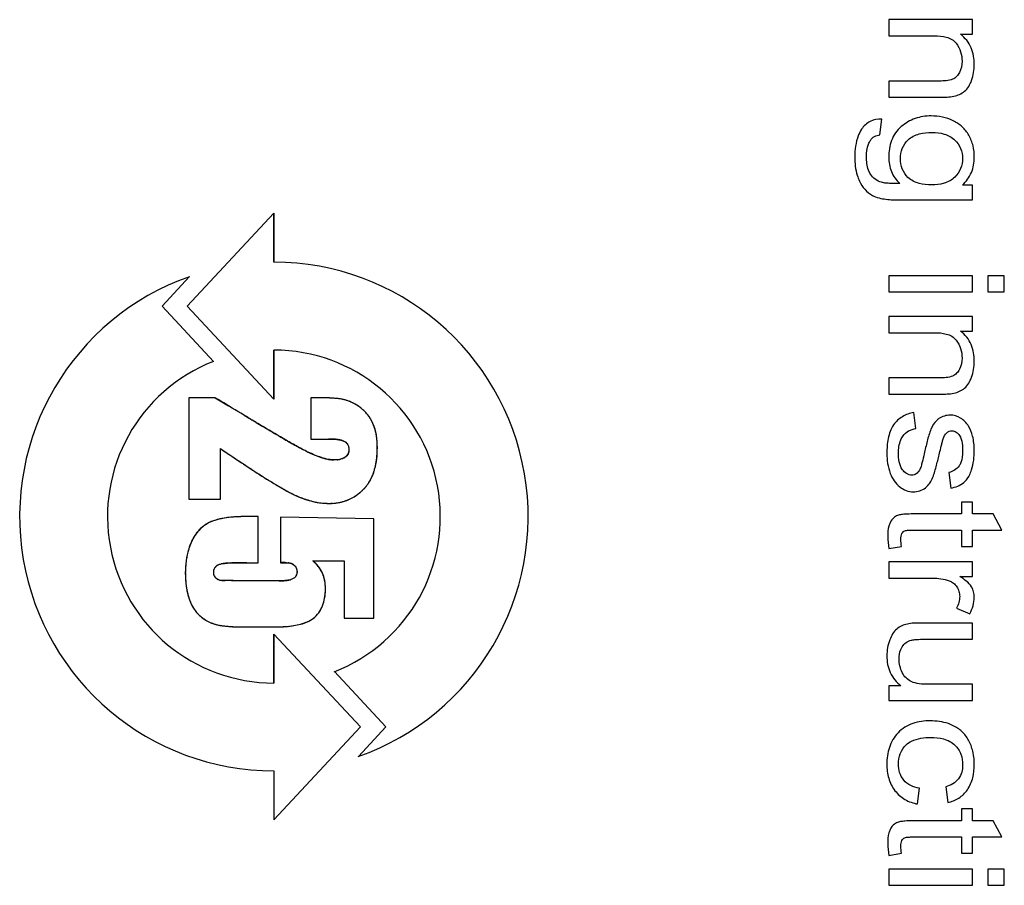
# Model space of a CAD drawing. Header units: millimetres. Extents: x 0 to 420, y 0 to 297.
# Tile 20 of 34: x 221 to 232, y 128 to 137. Entities that reach past the tile are written whole.
import ezdxf

# ---------------------------------------------------------------- set-up
doc = ezdxf.new("R2010")
doc.units = ezdxf.units.MM
doc.header["$LTSCALE"] = 23.1
doc.layers.add('000', color=7, linetype='CONTINUOUS')
doc.layers.add('03___PRT_ALL_CURVES', color=7, linetype='CONTINUOUS')

msp = doc.modelspace()

# ---------------------------------------------------------------- linework, layer by layer
at = {"layer": '000', "color": 7, "linetype": 'Continuous'}
for p, q in [((230.573, 137.241), (230.573, 137.066)), ((231.479, 137.241), (230.573, 137.241)), ((231.479, 137.083), (231.479, 137.241)), ((231.35, 137.083), (231.479, 137.083)), ((230.573, 137.066), (231.068, 137.066)), ((230.573, 136.577), (230.573, 136.402)), ((231.124, 136.577), (230.573, 136.577)), ((230.573, 136.402), (231.13, 136.402)), ((230.476, 135.995), (230.498, 136.165)), ((231.479, 135.452), (231.37, 135.452)), ((231.479, 135.291), (231.479, 135.452)), ((230.696, 135.291), (231.479, 135.291)), ((223.923, 135.148), (222.986, 134.143)), ((223.923, 134.618), (223.923, 135.148)), ((222.713, 134.143), (223.01, 134.462)), ((230.573, 134.472), (230.573, 134.297)), ((231.479, 134.472), (230.573, 134.472)), ((231.479, 134.297), (231.479, 134.472)), ((231.647, 134.472), (231.647, 134.297)), ((231.823, 134.472), (231.647, 134.472)), ((231.823, 134.297), (231.823, 134.472)), ((230.573, 134.297), (231.479, 134.297)), ((231.647, 134.297), (231.823, 134.297)), ((223.27, 133.545), (222.713, 134.143)), ((222.986, 134.143), (223.923, 133.138)), ((230.573, 134.031), (230.573, 133.856)), ((231.479, 134.031), (230.573, 134.031)), ((231.479, 133.873), (231.479, 134.031)), ((231.35, 133.873), (231.479, 133.873)), ((230.573, 133.856), (231.068, 133.856)), ((223.923, 133.138), (223.923, 133.668)), ((230.573, 133.367), (230.573, 133.192)), ((231.124, 133.367), (230.573, 133.367)), ((223.003, 133.153), (223.003, 132.055)), ((223.289, 133.153), (223.003, 133.153)), ((224.323, 133.153), (224.323, 132.706)), ((224.396, 133.153), (224.323, 133.153)), ((230.573, 133.192), (231.13, 133.192)), ((230.868, 132.821), (230.844, 132.994)), ((224.323, 132.706), (224.513, 132.706)), ((223.344, 132.055), (223.344, 132.603)), ((231.225, 132.346), (231.245, 132.175)), ((223.003, 132.055), (223.344, 132.055)), ((231.36, 132.025), (231.36, 131.896)), ((231.479, 132.025), (231.36, 132.025)), ((231.479, 131.896), (231.479, 132.025)), ((223.754, 131.868), (223.646, 131.868)), ((223.754, 131.369), (223.754, 131.868)), ((223.995, 131.863), (223.995, 131.369)), ((225.003, 131.842), (223.995, 131.863)), ((231.36, 131.896), (230.839, 131.896)), ((231.703, 131.896), (231.479, 131.896)), ((231.795, 131.722), (231.703, 131.896)), ((225.003, 130.771), (225.003, 131.842)), ((230.83, 131.722), (231.36, 131.722)), ((231.36, 131.722), (231.36, 131.546)), ((231.479, 131.546), (231.479, 131.722)), ((231.479, 131.722), (231.795, 131.722)), ((230.575, 131.521), (230.711, 131.546)), ((231.36, 131.546), (231.479, 131.546)), ((223.63, 131.369), (223.754, 131.369)), ((224.344, 131.39), (224.683, 131.39)), ((224.683, 131.39), (224.683, 130.771)), ((230.573, 131.377), (230.573, 131.202)), ((231.479, 131.377), (230.573, 131.377)), ((231.479, 131.22), (231.479, 131.377)), ((231.342, 131.22), (231.479, 131.22)), ((223.979, 131.173), (223.583, 131.173)), ((230.573, 131.202), (231.048, 131.202)), ((231.308, 130.877), (231.45, 130.816)), ((224.683, 130.771), (225.003, 130.771)), ((231.479, 130.716), (230.918, 130.716)), ((231.479, 130.541), (231.479, 130.716)), ((223.636, 130.674), (223.921, 130.674)), ((223.923, 130.598), (223.923, 130.068)), ((224.861, 129.593), (223.923, 130.598)), ((230.977, 130.541), (231.479, 130.541)), ((224.577, 130.191), (225.134, 129.593)), ((231.479, 130.054), (230.994, 130.054)), ((231.479, 129.879), (231.479, 130.054)), ((230.706, 130.036), (230.573, 130.036)), ((230.573, 130.036), (230.573, 129.879)), ((230.573, 129.879), (231.479, 129.879)), ((223.923, 128.588), (224.861, 129.593)), ((225.134, 129.593), (224.837, 129.274)), ((223.923, 129.118), (223.923, 128.588)), ((230.886, 128.76), (230.905, 128.932)), ((231.19, 128.946), (231.213, 128.776)), ((231.479, 128.706), (231.36, 128.706)), ((231.36, 128.706), (231.36, 128.578)), ((231.479, 128.578), (231.479, 128.706)), ((231.36, 128.578), (230.839, 128.578)), ((231.703, 128.578), (231.479, 128.578)), ((231.795, 128.404), (231.703, 128.578)), ((230.83, 128.404), (231.36, 128.404)), ((231.36, 128.404), (231.36, 128.228)), ((231.479, 128.404), (231.795, 128.404)), ((231.479, 128.228), (231.479, 128.404)), ((230.575, 128.203), (230.711, 128.228)), ((231.36, 128.228), (231.479, 128.228)), ((231.479, 128.056), (230.573, 128.056)), ((230.573, 128.056), (230.573, 127.881)), ((231.479, 127.881), (231.479, 128.056)), ((231.823, 128.056), (231.647, 128.056)), ((231.647, 128.056), (231.647, 127.881)), ((231.823, 127.881), (231.823, 128.056)), ((230.573, 127.881), (231.479, 127.881)), ((231.647, 127.881), (231.823, 127.881))]:
    msp.add_line(p, q, dxfattribs=at)
for centre, radius, start, end in [((223.923, 131.868), 2.75, 289.3953, 90), ((223.923, 131.868), 2.75, 109.3953, 270), ((223.923, 131.868), 1.8, 291.2797, 90), ((223.923, 131.868), 1.8, 111.2797, 270), ((223.943, 132.02), 1.345, 272.6556, 275.909), ((223.923, 132.434), 1.76, 269.9424, 272.6676)]:
    msp.add_arc(centre, radius, start, end, dxfattribs=at)
for points, knots in [([(231.499, 136.755), (231.499, 136.817), (231.485, 136.912), (231.42, 137.02), (231.375, 137.064), (231.35, 137.083)], [0, 0, 0, 0, 0.498795, 0.749376, 1, 1, 1, 1]), ([(231.068, 137.066), (231.111, 137.066), (231.176, 137.061), (231.257, 137.03), (231.291, 137.002), (231.304, 136.985)], [0, 0, 0, 0, 0.499872, 0.750159, 1, 1, 1, 1]), ([(231.304, 136.985), (231.325, 136.957), (231.357, 136.895), (231.366, 136.826), (231.366, 136.791)], [0, 0, 0, 0, 0.499774, 1, 1, 1, 1]), ([(231.338, 136.67), (231.33, 136.654), (231.31, 136.625), (231.28, 136.604), (231.264, 136.597)], [0, 0, 0, 0, 0.500531, 1, 1, 1, 1]), ([(231.264, 136.597), (231.242, 136.587), (231.195, 136.579), (231.148, 136.577), (231.124, 136.577)], [0, 0, 0, 0, 0.499363, 1, 1, 1, 1]), ([(231.13, 136.402), (231.155, 136.402), (231.205, 136.403), (231.255, 136.407), (231.279, 136.412)], [0, 0, 0, 0, 0.500206, 1, 1, 1, 1]), ([(230.498, 136.165), (230.456, 136.167), (230.368, 136.154), (230.302, 136.091), (230.279, 136.056)], [0, 0, 0, 0, 0.500668, 1, 1, 1, 1]), ([(231.031, 136.2), (230.973, 136.2), (230.855, 136.183), (230.752, 136.122), (230.708, 136.084)], [0, 0, 0, 0, 0.500222, 1, 1, 1, 1]), ([(231.27, 136.147), (231.233, 136.165), (231.155, 136.192), (231.072, 136.2), (231.031, 136.2)], [0, 0, 0, 0, 0.499917, 1, 1, 1, 1]), ([(231.439, 135.992), (231.42, 136.026), (231.371, 136.087), (231.305, 136.131), (231.27, 136.147)], [0, 0, 0, 0, 0.499922, 1, 1, 1, 1]), ([(230.279, 136.056), (230.265, 136.034), (230.219, 135.941), (230.206, 135.835), (230.206, 135.757)], [0, 0, 0, 0, 0.250912, 1, 1, 1, 1]), ([(230.708, 136.084), (230.685, 136.064), (230.643, 136.018), (230.586, 135.909), (230.573, 135.815), (230.573, 135.754)], [0, 0, 0, 0, 0.250471, 0.500929, 1, 1, 1, 1]), ([(230.782, 135.94), (230.815, 135.973), (230.903, 136.014), (230.996, 136.021), (231.042, 136.021)], [0, 0, 0, 0, 0.498061, 1, 1, 1, 1]), ([(231.042, 136.021), (231.087, 136.021), (231.175, 136.013), (231.257, 135.97), (231.289, 135.939)], [0, 0, 0, 0, 0.50149, 1, 1, 1, 1]), ([(230.333, 135.758), (230.333, 135.804), (230.34, 135.868), (230.367, 135.923), (230.375, 135.936)], [0, 0, 0, 0, 0.749177, 1, 1, 1, 1]), ([(230.375, 135.936), (230.386, 135.953), (230.417, 135.981), (230.456, 135.992), (230.476, 135.995)], [0, 0, 0, 0, 0.499025, 1, 1, 1, 1]), ([(230.7, 135.738), (230.7, 135.775), (230.712, 135.851), (230.756, 135.914), (230.782, 135.94)], [0, 0, 0, 0, 0.500287, 1, 1, 1, 1]), ([(231.289, 135.939), (231.315, 135.913), (231.359, 135.852), (231.372, 135.777), (231.372, 135.741)], [0, 0, 0, 0, 0.500034, 1, 1, 1, 1]), ([(231.499, 135.753), (231.499, 135.795), (231.491, 135.878), (231.46, 135.956), (231.439, 135.992)], [0, 0, 0, 0, 0.50026, 1, 1, 1, 1]), ([(230.206, 135.757), (230.206, 135.69), (230.215, 135.6), (230.247, 135.516), (230.257, 135.496)], [0, 0, 0, 0, 0.749415, 1, 1, 1, 1]), ([(230.376, 135.571), (230.367, 135.585), (230.339, 135.643), (230.333, 135.71), (230.333, 135.758)], [0, 0, 0, 0, 0.250748, 1, 1, 1, 1]), ([(230.573, 135.754), (230.573, 135.702), (230.591, 135.594), (230.654, 135.505), (230.692, 135.469)], [0, 0, 0, 0, 0.500175, 1, 1, 1, 1]), ([(230.781, 135.536), (230.755, 135.562), (230.712, 135.625), (230.7, 135.701), (230.7, 135.738)], [0, 0, 0, 0, 0.499732, 1, 1, 1, 1]), ([(231.372, 135.741), (231.372, 135.703), (231.359, 135.628), (231.314, 135.565), (231.288, 135.539)], [0, 0, 0, 0, 0.499927, 1, 1, 1, 1]), ([(231.37, 135.452), (231.411, 135.49), (231.48, 135.583), (231.499, 135.697), (231.499, 135.753)], [0, 0, 0, 0, 0.499855, 1, 1, 1, 1]), ([(230.257, 135.496), (230.272, 135.464), (230.31, 135.403), (230.366, 135.357), (230.397, 135.34)], [0, 0, 0, 0, 0.500364, 1, 1, 1, 1]), ([(230.495, 135.482), (230.471, 135.489), (230.424, 135.511), (230.39, 135.55), (230.376, 135.571)], [0, 0, 0, 0, 0.499962, 1, 1, 1, 1]), ([(230.692, 135.469), (230.659, 135.469), (230.61, 135.469), (230.544, 135.473), (230.511, 135.477), (230.495, 135.482)], [0, 0, 0, 0, 0.500095, 0.750086, 1, 1, 1, 1]), ([(231.037, 135.454), (230.992, 135.454), (230.9, 135.461), (230.814, 135.504), (230.781, 135.536)], [0, 0, 0, 0, 0.501799, 1, 1, 1, 1]), ([(231.288, 135.539), (231.256, 135.507), (231.173, 135.462), (231.082, 135.454), (231.037, 135.454)], [0, 0, 0, 0, 0.4985, 1, 1, 1, 1]), ([(230.397, 135.34), (230.419, 135.328), (230.468, 135.311), (230.568, 135.294), (230.645, 135.291), (230.696, 135.291)], [0, 0, 0, 0, 0.249874, 0.499937, 1, 1, 1, 1]), ([(231.499, 133.545), (231.499, 133.607), (231.485, 133.703), (231.42, 133.811), (231.375, 133.854), (231.35, 133.873)], [0, 0, 0, 0, 0.498795, 0.749376, 1, 1, 1, 1]), ([(231.068, 133.856), (231.111, 133.856), (231.176, 133.851), (231.257, 133.821), (231.291, 133.792), (231.304, 133.775)], [0, 0, 0, 0, 0.499872, 0.750159, 1, 1, 1, 1]), ([(231.304, 133.775), (231.325, 133.748), (231.357, 133.685), (231.366, 133.616), (231.366, 133.582)], [0, 0, 0, 0, 0.499773, 1, 1, 1, 1]), ([(231.338, 133.46), (231.33, 133.445), (231.31, 133.415), (231.28, 133.395), (231.264, 133.387)], [0, 0, 0, 0, 0.500531, 1, 1, 1, 1]), ([(231.264, 133.387), (231.242, 133.378), (231.195, 133.369), (231.148, 133.367), (231.124, 133.367)], [0, 0, 0, 0, 0.499363, 1, 1, 1, 1]), ([(224.276, 132.573), (224.233, 132.594), (224.149, 132.64), (223.983, 132.735), (223.778, 132.856), (223.533, 133.004), (223.37, 133.103), (223.289, 133.153)], [0, 0, 0, 0, 0.124999, 0.250012, 0.499997, 0.750002, 1, 1, 1, 1]), ([(224.66, 133.136), (224.617, 133.144), (224.528, 133.151), (224.44, 133.153), (224.396, 133.153)], [0, 0, 0, 0, 0.499883, 1, 1, 1, 1]), ([(231.13, 133.192), (231.155, 133.192), (231.205, 133.193), (231.255, 133.197), (231.279, 133.202)], [0, 0, 0, 0, 0.500206, 1, 1, 1, 1]), ([(224.994, 132.874), (224.978, 132.909), (224.939, 132.975), (224.882, 133.028), (224.852, 133.051)], [0, 0, 0, 0, 0.500058, 1, 1, 1, 1]), ([(230.844, 132.994), (230.801, 132.985), (230.717, 132.956), (230.651, 132.895), (230.626, 132.86)], [0, 0, 0, 0, 0.500612, 1, 1, 1, 1]), ([(231.117, 132.927), (231.107, 132.92), (231.07, 132.889), (231.044, 132.847), (231.03, 132.814)], [0, 0, 0, 0, 0.251101, 1, 1, 1, 1]), ([(231.239, 132.965), (231.217, 132.965), (231.174, 132.958), (231.134, 132.939), (231.117, 132.927)], [0, 0, 0, 0, 0.500004, 1, 1, 1, 1]), ([(230.626, 132.86), (230.596, 132.816), (230.56, 132.712), (230.553, 132.606), (230.553, 132.552)], [0, 0, 0, 0, 0.498851, 1, 1, 1, 1]), ([(230.728, 132.74), (230.744, 132.762), (230.786, 132.8), (230.84, 132.816), (230.868, 132.821)], [0, 0, 0, 0, 0.499378, 1, 1, 1, 1]), ([(231.03, 132.814), (231.013, 132.771), (230.988, 132.682), (230.967, 132.592), (230.957, 132.547)], [0, 0, 0, 0, 0.499869, 1, 1, 1, 1]), ([(224.513, 132.706), (224.543, 132.706), (224.588, 132.705), (224.648, 132.696), (224.677, 132.687), (224.69, 132.679)], [0, 0, 0, 0, 0.50022, 0.750274, 1, 1, 1, 1]), ([(230.679, 132.553), (230.679, 132.602), (230.687, 132.669), (230.718, 132.727), (230.728, 132.74)], [0, 0, 0, 0, 0.749009, 1, 1, 1, 1]), ([(231.123, 132.552), (231.129, 132.578), (231.138, 132.617), (231.151, 132.669), (231.157, 132.694), (231.162, 132.707)], [0, 0, 0, 0, 0.500015, 0.750008, 1, 1, 1, 1]), ([(231.202, 132.775), (231.21, 132.781), (231.227, 132.792), (231.247, 132.795), (231.256, 132.795)], [0, 0, 0, 0, 0.500109, 1, 1, 1, 1]), ([(231.256, 132.795), (231.273, 132.795), (231.307, 132.784), (231.329, 132.758), (231.338, 132.744)], [0, 0, 0, 0, 0.497759, 1, 1, 1, 1]), ([(231.338, 132.744), (231.355, 132.72), (231.37, 132.66), (231.373, 132.601), (231.373, 132.572)], [0, 0, 0, 0, 0.498585, 1, 1, 1, 1]), ([(223.344, 132.603), (223.41, 132.559), (223.543, 132.469), (223.743, 132.338), (223.912, 132.231), (224.05, 132.151), (224.121, 132.113), (224.157, 132.097)], [0, 0, 0, 0, 0.249992, 0.500001, 0.749964, 0.875006, 1, 1, 1, 1]), ([(224.69, 132.679), (224.704, 132.67), (224.728, 132.644), (224.734, 132.61), (224.734, 132.593)], [0, 0, 0, 0, 0.499207, 1, 1, 1, 1]), ([(224.734, 132.593), (224.734, 132.577), (224.729, 132.544), (224.707, 132.519), (224.693, 132.509)], [0, 0, 0, 0, 0.501003, 1, 1, 1, 1]), ([(224.893, 132.164), (224.922, 132.192), (224.97, 132.259), (225.03, 132.41), (225.042, 132.533), (225.042, 132.613)], [0, 0, 0, 0, 0.250182, 0.500454, 1, 1, 1, 1]), ([(224.572, 132.481), (224.52, 132.481), (224.417, 132.509), (224.322, 132.55), (224.276, 132.573)], [0, 0, 0, 0, 0.499194, 1, 1, 1, 1]), ([(230.722, 132.375), (230.703, 132.399), (230.683, 132.461), (230.679, 132.522), (230.679, 132.553)], [0, 0, 0, 0, 0.498583, 1, 1, 1, 1]), ([(230.957, 132.547), (230.95, 132.516), (230.94, 132.471), (230.923, 132.411), (230.913, 132.381), (230.905, 132.368)], [0, 0, 0, 0, 0.500136, 0.750105, 1, 1, 1, 1]), ([(231.051, 132.294), (231.067, 132.336), (231.091, 132.422), (231.112, 132.509), (231.123, 132.552)], [0, 0, 0, 0, 0.499917, 1, 1, 1, 1]), ([(231.373, 132.572), (231.373, 132.531), (231.367, 132.475), (231.342, 132.426), (231.334, 132.415)], [0, 0, 0, 0, 0.749105, 1, 1, 1, 1]), ([(231.334, 132.415), (231.321, 132.397), (231.289, 132.365), (231.246, 132.35), (231.225, 132.346)], [0, 0, 0, 0, 0.499944, 1, 1, 1, 1]), ([(230.59, 132.335), (230.601, 132.306), (230.628, 132.251), (230.67, 132.206), (230.695, 132.188)], [0, 0, 0, 0, 0.5004, 1, 1, 1, 1]), ([(230.823, 132.316), (230.803, 132.316), (230.762, 132.328), (230.734, 132.358), (230.722, 132.375)], [0, 0, 0, 0, 0.498412, 1, 1, 1, 1]), ([(230.905, 132.368), (230.896, 132.354), (230.874, 132.326), (230.84, 132.316), (230.823, 132.316)], [0, 0, 0, 0, 0.501472, 1, 1, 1, 1]), ([(231.385, 132.236), (231.396, 132.244), (231.433, 132.283), (231.456, 132.334), (231.469, 132.372)], [0, 0, 0, 0, 0.250792, 1, 1, 1, 1]), ([(230.695, 132.188), (230.715, 132.172), (230.761, 132.146), (230.814, 132.136), (230.839, 132.136)], [0, 0, 0, 0, 0.500334, 1, 1, 1, 1]), ([(230.839, 132.136), (230.863, 132.136), (230.91, 132.142), (230.952, 132.164), (230.97, 132.179)], [0, 0, 0, 0, 0.500371, 1, 1, 1, 1]), ([(224.157, 132.097), (224.243, 132.058), (224.364, 132.019), (224.489, 132.01), (224.52, 132.01)], [0, 0, 0, 0, 0.749452, 1, 1, 1, 1]), ([(224.52, 132.01), (224.589, 132.01), (224.729, 132.033), (224.846, 132.114), (224.893, 132.164)], [0, 0, 0, 0, 0.500225, 1, 1, 1, 1]), ([(223.646, 131.868), (223.576, 131.868), (223.47, 131.865), (223.332, 131.843), (223.265, 131.822), (223.233, 131.807)], [0, 0, 0, 0, 0.500007, 0.750059, 1, 1, 1, 1]), ([(230.657, 131.875), (230.649, 131.872), (230.62, 131.853), (230.599, 131.824), (230.588, 131.801)], [0, 0, 0, 0, 0.25142, 1, 1, 1, 1]), ([(230.839, 131.896), (230.808, 131.896), (230.762, 131.895), (230.701, 131.889), (230.671, 131.882), (230.657, 131.875)], [0, 0, 0, 0, 0.500195, 0.750199, 1, 1, 1, 1]), ([(223.233, 131.807), (223.188, 131.786), (223.106, 131.728), (223.052, 131.643), (223.032, 131.598)], [0, 0, 0, 0, 0.499722, 1, 1, 1, 1]), ([(230.588, 131.801), (230.582, 131.79), (230.565, 131.742), (230.562, 131.691), (230.562, 131.653)], [0, 0, 0, 0, 0.250439, 1, 1, 1, 1]), ([(230.746, 131.714), (230.752, 131.717), (230.766, 131.719), (230.794, 131.722), (230.816, 131.722), (230.83, 131.722)], [0, 0, 0, 0, 0.249795, 0.499757, 1, 1, 1, 1]), ([(223.032, 131.598), (223.02, 131.571), (222.98, 131.462), (222.965, 131.345), (222.965, 131.258)], [0, 0, 0, 0, 0.250602, 1, 1, 1, 1]), ([(223.275, 131.287), (223.277, 131.299), (223.287, 131.324), (223.307, 131.34), (223.318, 131.345)], [0, 0, 0, 0, 0.500477, 1, 1, 1, 1]), ([(223.354, 131.356), (223.399, 131.364), (223.492, 131.368), (223.584, 131.369), (223.63, 131.369)], [0, 0, 0, 0, 0.499867, 1, 1, 1, 1]), ([(223.995, 131.369), (224.014, 131.369), (224.042, 131.369), (224.079, 131.367), (224.098, 131.366), (224.107, 131.363)], [0, 0, 0, 0, 0.500137, 0.750111, 1, 1, 1, 1]), ([(224.481, 131.091), (224.481, 131.148), (224.46, 131.263), (224.387, 131.354), (224.344, 131.39)], [0, 0, 0, 0, 0.500171, 1, 1, 1, 1]), ([(223.296, 131.202), (223.288, 131.21), (223.276, 131.229), (223.273, 131.251), (223.273, 131.262)], [0, 0, 0, 0, 0.499253, 1, 1, 1, 1]), ([(224.171, 131.249), (224.168, 131.238), (224.159, 131.217), (224.142, 131.202), (224.132, 131.197)], [0, 0, 0, 0, 0.500001, 1, 1, 1, 1]), ([(231.469, 131.109), (231.454, 131.133), (231.412, 131.173), (231.366, 131.205), (231.342, 131.22)], [0, 0, 0, 0, 0.499141, 1, 1, 1, 1]), ([(223.583, 131.173), (223.543, 131.174), (223.484, 131.174), (223.406, 131.176), (223.366, 131.176), (223.347, 131.178)], [0, 0, 0, 0, 0.500006, 0.750001, 1, 1, 1, 1]), ([(231.227, 131.173), (231.243, 131.167), (231.276, 131.15), (231.3, 131.123), (231.31, 131.108)], [0, 0, 0, 0, 0.500026, 1, 1, 1, 1]), ([(231.31, 131.108), (231.32, 131.093), (231.336, 131.06), (231.341, 131.023), (231.341, 131.005)], [0, 0, 0, 0, 0.499874, 1, 1, 1, 1]), ([(224.365, 130.78), (224.386, 130.799), (224.423, 130.844), (224.471, 130.948), (224.481, 131.035), (224.481, 131.091)], [0, 0, 0, 0, 0.250314, 0.500671, 1, 1, 1, 1]), ([(223.01, 130.968), (223.023, 130.932), (223.057, 130.863), (223.109, 130.805), (223.139, 130.781)], [0, 0, 0, 0, 0.500361, 1, 1, 1, 1]), ([(223.139, 130.781), (223.166, 130.76), (223.224, 130.723), (223.29, 130.702), (223.323, 130.695)], [0, 0, 0, 0, 0.500086, 1, 1, 1, 1]), ([(223.323, 130.695), (223.375, 130.684), (223.479, 130.676), (223.584, 130.674), (223.636, 130.674)], [0, 0, 0, 0, 0.499846, 1, 1, 1, 1]), ([(224.081, 130.681), (224.132, 130.687), (224.231, 130.703), (224.328, 130.746), (224.365, 130.78)], [0, 0, 0, 0, 0.501389, 1, 1, 1, 1]), ([(230.918, 130.716), (230.894, 130.716), (230.846, 130.715), (230.798, 130.712), (230.775, 130.706)], [0, 0, 0, 0, 0.500231, 1, 1, 1, 1]), ([(230.719, 130.461), (230.73, 130.478), (230.758, 130.508), (230.795, 130.526), (230.815, 130.531)], [0, 0, 0, 0, 0.500067, 1, 1, 1, 1]), ([(230.815, 130.531), (230.828, 130.534), (230.855, 130.538), (230.909, 130.541), (230.95, 130.541), (230.977, 130.541)], [0, 0, 0, 0, 0.249932, 0.499929, 1, 1, 1, 1]), ([(230.553, 130.363), (230.553, 130.301), (230.575, 130.174), (230.658, 130.074), (230.706, 130.036)], [0, 0, 0, 0, 0.500366, 1, 1, 1, 1]), ([(230.685, 130.328), (230.685, 130.363), (230.692, 130.41), (230.713, 130.451), (230.719, 130.461)], [0, 0, 0, 0, 0.748993, 1, 1, 1, 1]), ([(230.816, 130.083), (230.796, 130.093), (230.757, 130.121), (230.731, 130.16), (230.72, 130.181)], [0, 0, 0, 0, 0.499578, 1, 1, 1, 1]), ([(230.994, 130.054), (230.964, 130.054), (230.904, 130.057), (230.844, 130.071), (230.816, 130.083)], [0, 0, 0, 0, 0.500654, 1, 1, 1, 1]), ([(231.023, 129.659), (230.959, 129.659), (230.862, 129.648), (230.746, 129.594), (230.696, 129.553), (230.674, 129.53)], [0, 0, 0, 0, 0.499327, 0.749678, 1, 1, 1, 1]), ([(231.279, 129.603), (231.26, 129.613), (231.178, 129.647), (231.089, 129.659), (231.023, 129.659)], [0, 0, 0, 0, 0.250725, 1, 1, 1, 1]), ([(230.674, 129.53), (230.632, 129.486), (230.568, 129.375), (230.553, 129.251), (230.553, 129.189)], [0, 0, 0, 0, 0.499176, 1, 1, 1, 1]), ([(231.444, 129.435), (231.427, 129.471), (231.381, 129.538), (231.315, 129.585), (231.279, 129.603)], [0, 0, 0, 0, 0.500053, 1, 1, 1, 1]), ([(230.679, 129.191), (230.679, 129.229), (230.69, 129.307), (230.734, 129.373), (230.761, 129.4)], [0, 0, 0, 0, 0.500603, 1, 1, 1, 1]), ([(230.761, 129.4), (230.778, 129.416), (230.828, 129.449), (230.921, 129.475), (230.992, 129.479), (231.027, 129.479)], [0, 0, 0, 0, 0.25002, 0.624672, 1, 1, 1, 1]), ([(231.027, 129.479), (231.074, 129.479), (231.168, 129.472), (231.257, 129.429), (231.29, 129.397)], [0, 0, 0, 0, 0.501857, 1, 1, 1, 1]), ([(231.499, 129.188), (231.499, 129.231), (231.491, 129.316), (231.463, 129.397), (231.444, 129.435)], [0, 0, 0, 0, 0.500057, 1, 1, 1, 1]), ([(231.29, 129.397), (231.318, 129.369), (231.362, 129.3), (231.373, 129.221), (231.373, 129.181)], [0, 0, 0, 0, 0.499421, 1, 1, 1, 1]), ([(230.553, 129.189), (230.553, 129.139), (230.565, 129.037), (230.61, 128.945), (230.641, 128.904)], [0, 0, 0, 0, 0.500451, 1, 1, 1, 1]), ([(230.735, 129.019), (230.715, 129.043), (230.686, 129.099), (230.679, 129.161), (230.679, 129.191)], [0, 0, 0, 0, 0.499494, 1, 1, 1, 1]), ([(231.424, 128.913), (231.452, 128.953), (231.49, 129.043), (231.499, 129.14), (231.499, 129.188)], [0, 0, 0, 0, 0.499404, 1, 1, 1, 1]), ([(231.373, 129.181), (231.373, 129.155), (231.367, 129.102), (231.343, 129.054), (231.327, 129.033)], [0, 0, 0, 0, 0.500399, 1, 1, 1, 1]), ([(230.905, 128.932), (230.873, 128.937), (230.809, 128.954), (230.755, 128.994), (230.735, 129.019)], [0, 0, 0, 0, 0.501114, 1, 1, 1, 1]), ([(231.327, 129.033), (231.311, 129.011), (231.268, 128.974), (231.216, 128.953), (231.19, 128.946)], [0, 0, 0, 0, 0.499379, 1, 1, 1, 1]), ([(230.641, 128.904), (230.67, 128.866), (230.744, 128.8), (230.838, 128.768), (230.886, 128.76)], [0, 0, 0, 0, 0.499593, 1, 1, 1, 1]), ([(231.213, 128.776), (231.255, 128.785), (231.337, 128.817), (231.4, 128.878), (231.424, 128.913)], [0, 0, 0, 0, 0.500351, 1, 1, 1, 1]), ([(230.657, 128.557), (230.649, 128.553), (230.62, 128.535), (230.599, 128.506), (230.588, 128.483)], [0, 0, 0, 0, 0.25142, 1, 1, 1, 1]), ([(230.839, 128.578), (230.808, 128.578), (230.762, 128.577), (230.701, 128.57), (230.671, 128.564), (230.657, 128.557)], [0, 0, 0, 0, 0.500195, 0.750199, 1, 1, 1, 1]), ([(230.588, 128.483), (230.582, 128.471), (230.565, 128.424), (230.562, 128.372), (230.562, 128.335)], [0, 0, 0, 0, 0.250438, 1, 1, 1, 1]), ([(230.746, 128.395), (230.752, 128.398), (230.766, 128.401), (230.794, 128.403), (230.816, 128.404), (230.83, 128.404)], [0, 0, 0, 0, 0.249795, 0.499757, 1, 1, 1, 1])]:
    msp.add_open_spline(points, degree=3, knots=knots, dxfattribs=at)
for points in [[(231.366, 136.791), (231.366, 136.75), (231.358, 136.707), (231.338, 136.67)], [(231.47, 136.583), (231.49, 136.638), (231.499, 136.697), (231.499, 136.755)], [(231.393, 136.466), (231.429, 136.496), (231.453, 136.54), (231.47, 136.583)], [(231.279, 136.412), (231.32, 136.422), (231.36, 136.44), (231.393, 136.466)], [(231.366, 133.582), (231.366, 133.54), (231.358, 133.497), (231.338, 133.46)], [(231.47, 133.374), (231.49, 133.428), (231.499, 133.487), (231.499, 133.545)], [(231.393, 133.257), (231.429, 133.286), (231.453, 133.33), (231.47, 133.374)], [(231.279, 133.202), (231.32, 133.212), (231.36, 133.23), (231.393, 133.257)], [(224.852, 133.051), (224.795, 133.092), (224.729, 133.124), (224.66, 133.136)], [(231.35, 132.933), (231.317, 132.954), (231.277, 132.965), (231.239, 132.965)], [(231.436, 132.847), (231.415, 132.881), (231.385, 132.912), (231.35, 132.933)], [(225.042, 132.613), (225.042, 132.702), (225.03, 132.793), (224.994, 132.874)], [(231.481, 132.736), (231.471, 132.775), (231.458, 132.813), (231.436, 132.847)], [(231.162, 132.707), (231.17, 132.732), (231.182, 132.758), (231.202, 132.775)], [(231.499, 132.585), (231.499, 132.635), (231.493, 132.687), (231.481, 132.736)], [(224.693, 132.509), (224.669, 132.493), (224.639, 132.486), (224.61, 132.483)], [(230.553, 132.552), (230.553, 132.479), (230.564, 132.404), (230.59, 132.335)], [(231.469, 132.372), (231.491, 132.44), (231.499, 132.513), (231.499, 132.585)], [(224.61, 132.483), (224.598, 132.482), (224.585, 132.481), (224.572, 132.481)], [(230.97, 132.179), (231.007, 132.208), (231.034, 132.25), (231.051, 132.294)], [(231.245, 132.175), (231.295, 132.185), (231.346, 132.203), (231.385, 132.236)], [(230.562, 131.653), (230.562, 131.609), (230.568, 131.565), (230.575, 131.521)], [(230.705, 131.623), (230.705, 131.644), (230.706, 131.666), (230.716, 131.684)], [(230.716, 131.684), (230.722, 131.696), (230.733, 131.708), (230.746, 131.714)], [(230.711, 131.546), (230.707, 131.572), (230.705, 131.597), (230.705, 131.623)], [(223.318, 131.345), (223.33, 131.351), (223.342, 131.354), (223.354, 131.356)], [(224.107, 131.363), (224.124, 131.358), (224.14, 131.346), (224.152, 131.332)], [(224.152, 131.332), (224.166, 131.317), (224.173, 131.295), (224.173, 131.274)], [(222.965, 131.258), (222.965, 131.16), (222.976, 131.06), (223.01, 130.968)], [(223.273, 131.262), (223.273, 131.27), (223.273, 131.279), (223.275, 131.287)], [(224.173, 131.274), (224.173, 131.266), (224.172, 131.257), (224.171, 131.249)], [(223.347, 131.178), (223.328, 131.179), (223.309, 131.189), (223.296, 131.202)], [(224.06, 131.177), (224.033, 131.174), (224.006, 131.173), (223.979, 131.173)], [(224.117, 131.19), (224.099, 131.183), (224.079, 131.18), (224.06, 131.177)], [(224.132, 131.197), (224.127, 131.194), (224.122, 131.192), (224.117, 131.19)], [(231.048, 131.202), (231.108, 131.202), (231.17, 131.193), (231.227, 131.173)], [(231.499, 130.996), (231.499, 131.035), (231.489, 131.076), (231.469, 131.109)], [(231.341, 131.005), (231.341, 130.961), (231.328, 130.916), (231.308, 130.877)], [(231.45, 130.816), (231.479, 130.871), (231.499, 130.934), (231.499, 130.996)], [(230.775, 130.706), (230.734, 130.697), (230.693, 130.679), (230.66, 130.652)], [(230.66, 130.652), (230.624, 130.622), (230.601, 130.578), (230.584, 130.534)], [(230.584, 130.534), (230.563, 130.481), (230.553, 130.421), (230.553, 130.363)], [(230.72, 130.181), (230.697, 130.226), (230.685, 130.278), (230.685, 130.328)], [(230.562, 128.335), (230.562, 128.29), (230.568, 128.246), (230.575, 128.203)], [(230.705, 128.305), (230.705, 128.325), (230.706, 128.347), (230.716, 128.365)], [(230.716, 128.365), (230.722, 128.378), (230.733, 128.389), (230.746, 128.395)], [(230.711, 128.228), (230.707, 128.253), (230.705, 128.279), (230.705, 128.305)]]:
    msp.add_open_spline(points, degree=3, dxfattribs=at)
at = {"layer": '03___PRT_ALL_CURVES', "color": 4, "linetype": 'Continuous'}
for p, q in [((222.986, 134.143), (223.923, 135.148)), ((223.923, 135.148), (223.923, 134.618)), ((222.713, 134.143), (223.01, 134.462)), ((223.27, 133.545), (222.713, 134.143)), ((223.923, 133.138), (222.986, 134.143)), ((223.923, 133.668), (223.923, 133.138)), ((223.003, 133.153), (223.003, 132.055)), ((223.289, 133.153), (223.003, 133.153)), ((224.323, 133.153), (224.323, 132.706)), ((224.396, 133.153), (224.323, 133.153)), ((223.473, 133.041), (223.432, 133.066)), ((223.564, 132.985), (223.473, 133.041)), ((223.61, 132.958), (223.564, 132.985)), ((223.73, 132.886), (223.687, 132.911)), ((223.837, 132.821), (223.804, 132.841)), ((224.323, 132.706), (224.513, 132.706)), ((223.344, 132.603), (223.389, 132.573)), ((223.344, 132.055), (223.344, 132.603)), ((223.468, 132.52), (223.504, 132.496)), ((223.003, 132.055), (223.344, 132.055)), ((223.754, 131.868), (223.646, 131.868)), ((223.754, 131.369), (223.754, 131.868)), ((223.995, 131.863), (223.995, 131.369)), ((225.003, 131.842), (223.995, 131.863)), ((225.003, 130.771), (225.003, 131.842)), ((223.63, 131.369), (223.754, 131.369)), ((224.059, 131.368), (224.075, 131.368)), ((224.344, 131.39), (224.683, 131.39)), ((224.683, 131.39), (224.683, 130.771)), ((223.361, 131.177), (223.347, 131.178)), ((223.417, 131.176), (223.398, 131.176)), ((223.463, 131.175), (223.417, 131.176)), ((223.482, 131.175), (223.463, 131.175)), ((223.583, 131.173), (223.482, 131.175)), ((223.979, 131.173), (223.583, 131.173)), ((224.117, 131.19), (224.107, 131.187)), ((224.125, 131.193), (224.117, 131.19)), ((224.132, 131.197), (224.125, 131.193)), ((224.683, 130.771), (225.003, 130.771)), ((223.636, 130.674), (223.921, 130.674)), ((223.923, 130.068), (223.923, 130.598)), ((223.923, 130.598), (224.861, 129.593)), ((224.577, 130.191), (225.134, 129.593)), ((223.923, 128.588), (224.861, 129.593)), ((225.134, 129.593), (224.837, 129.274)), ((223.923, 129.118), (223.923, 128.588))]:
    msp.add_line(p, q, dxfattribs=at)
for centre, radius, start, end in [((223.923, 131.868), 2.75, 289.3953, 90), ((223.923, 131.868), 2.75, 109.3953, 270), ((223.923, 131.868), 1.8, 291.2797, 90), ((223.923, 131.868), 1.8, 111.2797, 270), ((264.13, 199.922), 78.27, 238.54662, 238.6693), ((224.396, 129.593), 3.56, 89.6528, 90.003), ((224.398, 129.991), 3.162, 89.1824, 89.6548), ((224.403, 130.305), 2.848, 88.8869, 89.179), ((224.408, 130.576), 2.577, 88.3949, 88.8901), ((224.417, 130.887), 2.266, 87.8174, 88.3961), ((224.428, 131.178), 1.975, 87.1678, 87.8183), ((224.441, 131.434), 1.718, 86.4797, 87.1678), ((224.456, 131.683), 1.469, 85.5405, 86.4852), ((224.474, 131.912), 1.239, 84.5717, 85.5394), ((224.491, 132.092), 1.058, 83.615, 84.5699), ((224.508, 132.245), 0.905, 82.5138, 83.6173), ((224.527, 132.39), 0.759, 81.1029, 82.5208), ((224.547, 132.516), 0.631, 79.6683, 81.1005), ((224.589, 132.75), 0.393, 77.1756, 79.642), ((224.587, 132.74), 0.403, 74.8234, 77.1754), ((224.584, 132.729), 0.414, 72.5544, 74.8231), ((224.58, 132.717), 0.427, 70.302, 72.5539), ((224.575, 132.702), 0.443, 68.0665, 70.3014), ((224.569, 132.687), 0.46, 65.9345, 68.0665), ((224.561, 132.669), 0.479, 63.821, 65.934), ((224.552, 132.65), 0.5, 61.7419, 63.8207), ((224.54, 132.629), 0.524, 59.7345, 61.7419), ((224.528, 132.607), 0.549, 57.8013, 59.7345), ((224.513, 132.584), 0.577, 55.9094, 57.8011), ((224.496, 132.559), 0.607, 54.1342, 55.9099), ((224.597, 132.699), 0.434, 51.477, 54.1453), ((224.601, 132.703), 0.429, 48.9567, 51.476), ((224.603, 132.706), 0.425, 46.4541, 48.9561), ((247.167, 171.966), 45.569, 238.8723, 238.9864), ((224.605, 132.708), 0.423, 41.424, 46.4535), ((224.604, 132.707), 0.424, 38.8296, 41.4233), ((224.601, 132.705), 0.427, 36.2274, 38.8289), ((224.597, 132.702), 0.432, 33.6626, 36.2268), ((224.591, 132.698), 0.439, 31.1791, 33.6622), ((224.584, 132.693), 0.448, 28.7618, 31.1787), ((241.194, 162.017), 33.965, 239.0574, 239.2038), ((233.945, 149.809), 19.767, 239.2485, 239.8633), ((224.575, 132.688), 0.458, 26.3604, 28.7613), ((224.564, 132.683), 0.47, 23.9567, 26.3598), ((224.567, 132.685), 0.467, 19.0106, 23.9151), ((224.525, 132.67), 0.511, 16.7364, 19.0463), ((224.493, 132.66), 0.545, 14.5205, 16.7365), ((229.765, 142.621), 11.452, 239.8929, 240.2613), ((224.513, 131.475), 1.231, 89.0993, 90.0122), ((224.516, 131.667), 1.039, 88.0403, 89.1019), ((224.523, 131.847), 0.858, 86.6984, 88.047), ((224.532, 132.01), 0.696, 85.1761, 86.7011), ((224.543, 132.145), 0.56, 83.4542, 85.1791), ((224.556, 132.258), 0.446, 81.4458, 83.4598), ((224.458, 132.651), 0.581, 12.3864, 14.5205), ((224.419, 132.643), 0.621, 10.336, 12.3866), ((224.376, 132.635), 0.665, 8.3728, 10.3363), ((224.329, 132.628), 0.712, 6.497, 8.3731), ((224.279, 132.622), 0.762, 4.7107, 6.4975), ((227.881, 139.32), 7.652, 240.2529, 240.7996), ((226.793, 137.379), 5.426, 240.8165, 241.1084), ((226.193, 136.29), 4.183, 241.1029, 241.5501), ((225.644, 135.276), 3.029, 241.5468, 242.1031), ((225.275, 134.579), 2.241, 242.1099, 242.5765), ((224.571, 132.352), 0.352, 79.1133, 81.4518), ((224.585, 132.427), 0.274, 76.412, 79.1198), ((224.6, 132.489), 0.211, 73.1462, 76.425), ((224.647, 132.604), 0.0857, 27.6631, 38.2816), ((224.226, 132.618), 0.816, 3.0283, 4.7113), ((224.171, 132.615), 0.871, 1.4843, 3.0293), ((224.113, 132.613), 0.928, 359.9921, 1.4845), ((223.926, 132.613), 1.115, 357.4506, 0.0261), ((238.661, 155.195), 27.294, 235.9746, 236.1754), ((235.502, 150.472), 21.612, 236.277, 236.481), ((225.054, 134.177), 1.783, 244.0982, 245.2868), ((224.95, 133.95), 1.533, 245.2869, 246.5321), ((224.868, 133.76), 1.326, 246.5337, 247.7683), ((224.798, 133.59), 1.142, 247.7633, 249.2671), ((224.737, 133.429), 0.97, 249.2641, 250.9646), ((224.688, 133.286), 0.819, 250.9627, 252.8318), ((224.65, 133.162), 0.689, 252.8291, 254.9088), ((224.62, 133.054), 0.577, 254.9051, 257.249), ((224.599, 132.96), 0.481, 257.2451, 259.8803), ((224.591, 132.706), 0.224, 280.5563, 283.4387), ((224.609, 132.642), 0.157, 289.3371, 292.9155), ((224.626, 132.608), 0.12, 299.8885, 304.2577), ((224.645, 132.582), 0.0873, 324.1472, 334.3288), ((224.161, 132.597), 0.88, 351.9152, 354.7431), ((224.053, 132.607), 0.988, 354.7437, 357.4504), ((234.125, 148.393), 19.119, 236.4826, 236.618), ((232.972, 146.643), 17.023, 236.6167, 236.8234), ((231.879, 144.972), 15.026, 236.8243, 236.9984), ((224.585, 132.879), 0.399, 259.8761, 262.8424), ((224.576, 132.811), 0.33, 262.8378, 266.1848), ((224.573, 132.755), 0.274, 266.1806, 269.9406), ((224.581, 132.771), 0.29, 275.6562, 278.0556), ((224.585, 132.736), 0.255, 278.0562, 280.561), ((224.403, 132.55), 0.633, 341.7089, 345.36), ((224.336, 132.568), 0.703, 345.3586, 348.6906), ((224.255, 132.584), 0.785, 348.6925, 351.9194), ((230.937, 143.521), 13.296, 236.9976, 237.218), ((230.067, 142.17), 11.689, 237.2183, 237.4312), ((229.308, 140.981), 10.279, 237.4307, 237.6732), ((228.603, 139.868), 8.962, 237.6729, 237.9403), ((224.536, 132.497), 0.49, 329.429, 333.814), ((224.502, 132.514), 0.528, 333.8142, 337.7968), ((224.459, 132.532), 0.575, 337.8005, 341.7084), ((228.003, 138.91), 7.831, 237.9407, 238.1992), ((227.441, 138.002), 6.763, 238.1974, 238.5454), ((226.96, 137.217), 5.842, 238.5473, 238.8309), ((226.519, 136.487), 4.989, 238.8271, 239.2736), ((226.141, 135.852), 4.251, 239.2773, 239.6018), ((225.787, 135.248), 3.55, 239.5937, 240.2138), ((224.584, 132.465), 0.432, 315.7119, 320.3123), ((224.576, 132.472), 0.443, 320.3178, 324.9019), ((224.56, 132.483), 0.462, 324.907, 329.4247), ((225.505, 134.755), 2.983, 240.2232, 240.5432), ((225.188, 134.192), 2.336, 240.51, 241.6979), ((224.816, 133.499), 1.55, 241.6832, 243.2553), ((224.643, 133.16), 1.169, 243.3121, 243.7552), ((224.677, 133.266), 1.279, 246.0305, 247.4082), ((224.646, 133.192), 1.199, 247.4063, 249.0169), ((224.618, 133.118), 1.12, 249.0159, 250.7817), ((224.545, 132.488), 0.475, 292.404, 296.3215), ((224.544, 132.489), 0.476, 296.3253, 300.4001), ((224.54, 132.497), 0.485, 300.4041, 304.4578), ((224.531, 132.51), 0.501, 304.4596, 308.1725), ((224.517, 132.528), 0.524, 308.1764, 311.9459), ((224.495, 132.552), 0.556, 311.9498, 315.7288), ((224.594, 133.048), 1.046, 250.7818, 252.6095), ((224.574, 132.985), 0.98, 252.6097, 254.4966), ((224.558, 132.928), 0.921, 254.4963, 256.4906), ((224.545, 132.875), 0.867, 256.4907, 258.5656), ((224.536, 132.829), 0.819, 258.5662, 260.6754), ((224.529, 132.787), 0.777, 260.6755, 262.8758), ((224.521, 132.719), 0.708, 262.8074, 269.9271), ((224.521, 132.641), 0.63, 269.9778, 273.2745), ((224.523, 132.594), 0.584, 273.274, 276.8723), ((224.528, 132.556), 0.546, 276.8752, 280.5407), ((224.533, 132.528), 0.517, 280.5433, 284.3164), ((224.538, 132.507), 0.495, 284.3185, 288.3364), ((224.543, 132.494), 0.481, 288.3403, 292.3999), ((223.517, 131.04), 0.821, 100.2145, 102.4538), ((223.545, 130.888), 0.976, 98.2057, 100.2171), ((223.57, 130.712), 1.154, 96.4412, 98.2093), ((223.592, 130.517), 1.35, 94.9504, 96.4459), ((223.612, 130.288), 1.58, 93.4341, 94.9477), ((223.629, 130.01), 1.858, 92.0679, 93.4358), ((223.64, 129.707), 2.161, 90.9516, 92.0724), ((223.645, 129.393), 2.475, 89.9897, 90.954), ((223.394, 131.456), 0.386, 132.2964, 135.9789), ((223.392, 131.458), 0.383, 128.8668, 132.2936), ((223.393, 131.457), 0.385, 125.1616, 128.8642), ((223.396, 131.453), 0.39, 121.6596, 125.1595), ((223.401, 131.444), 0.4, 118.1025, 121.6568), ((223.407, 131.432), 0.414, 114.9416, 118.1025), ((223.401, 131.446), 0.399, 111.123, 114.8926), ((223.43, 131.37), 0.479, 107.8617, 111.1297), ((223.459, 131.279), 0.575, 104.9812, 107.8663), ((223.489, 131.169), 0.689, 102.4497, 104.9859), ((223.463, 131.407), 0.471, 149.7073, 152.9026), ((223.439, 131.421), 0.444, 146.3162, 149.7067), ((223.421, 131.433), 0.422, 142.9558, 146.3134), ((223.408, 131.443), 0.406, 139.4535, 142.9543), ((223.399, 131.45), 0.394, 135.9807, 139.4509), ((223.7, 131.302), 0.73, 160.1465, 162.3531), ((223.681, 131.309), 0.71, 157.9838, 160.1459), ((223.665, 131.315), 0.693, 155.9409, 157.9829), ((223.491, 131.393), 0.503, 152.9033, 155.9549), ((223.801, 131.276), 0.835, 168.5722, 170.592), ((223.771, 131.282), 0.805, 166.5186, 168.572), ((223.745, 131.288), 0.777, 164.476, 166.5181), ((223.721, 131.295), 0.753, 162.3532, 164.476), ((223.973, 131.259), 1.008, 176.4278, 180.0268), ((223.909, 131.262), 0.943, 174.4768, 176.4081), ((223.869, 131.266), 0.904, 172.5367, 174.4764), ((223.834, 131.271), 0.868, 170.5919, 172.5363), ((223.352, 131.276), 0.0772, 147.3271, 155.2378), ((223.349, 131.278), 0.0734, 139.1417, 147.2975), ((223.349, 131.277), 0.0742, 131.11, 139.1107), ((223.353, 131.273), 0.0796, 123.4515, 131.0841), ((223.43, 130.908), 0.454, 97.9475, 99.6305), ((223.452, 130.75), 0.614, 96.4132, 97.9469), ((223.475, 130.545), 0.82, 95.2131, 96.4225), ((223.497, 130.309), 1.058, 94.2965, 95.2213), ((223.518, 130.029), 1.338, 93.4679, 94.2974), ((223.539, 129.685), 1.683, 92.7651, 93.4703), ((223.559, 129.281), 2.087, 92.1782, 92.7675), ((223.578, 128.783), 2.586, 91.6168, 92.1776), ((223.594, 128.198), 3.171, 91.1924, 91.62), ((223.604, 127.722), 3.647, 91.0009, 91.1974), ((223.615, 127.111), 4.258, 90.5795, 90.9948), ((223.625, 126.11), 5.259, 90.229, 90.5806), ((223.629, 125.067), 6.302, 89.997, 90.2319), ((223.998, 128.707), 2.663, 89.3116, 90.0472), ((224.011, 129.925), 1.445, 88.662, 89.2777), ((224.023, 130.415), 0.954, 87.8481, 88.6668), ((224.053, 131.026), 0.342, 84.7027, 86.2056), ((224.082, 131.283), 0.0839, 64.3553, 72.8799), ((224.096, 131.281), 0.0758, 27.3309, 42.6242), ((224.093, 131.279), 0.0793, 19.9138, 27.3162), ((224.066, 131.058), 0.433, 46.1141, 50.0683), ((224.086, 131.08), 0.403, 41.9854, 46.1115), ((224.103, 131.095), 0.381, 37.7225, 41.9819), ((224.115, 131.104), 0.365, 33.389, 37.7182), ((224.14, 131.258), 1.174, 179.994, 181.3424), ((224.077, 131.256), 1.112, 181.3422, 182.721), ((223.346, 131.254), 0.0721, 201.1702, 209.4213), ((223.344, 131.254), 0.0707, 209.459, 218.0403), ((223.347, 131.256), 0.0746, 218.0756, 226.2342), ((224.098, 131.262), 0.0737, 321.0555, 332.1901), ((224.088, 131.277), 0.0849, 12.8077, 19.9023), ((224.123, 131.109), 0.356, 29.0418, 33.3844), ((224.126, 131.111), 0.353, 24.5745, 29.0372), ((224.123, 131.11), 0.356, 20.0937, 24.5695), ((224.114, 131.106), 0.366, 15.7093, 20.0891), ((224.016, 131.254), 1.051, 182.7203, 184.1928), ((223.958, 131.249), 0.992, 184.1934, 185.6294), ((223.902, 131.244), 0.936, 185.6284, 187.1897), ((223.846, 131.237), 0.88, 187.1889, 188.8422), ((223.352, 131.248), 0.0701, 254.8166, 266.0334), ((223.412, 132.769), 1.593, 268.1498, 268.3626), ((223.449, 134.074), 2.899, 268.3711, 268.6209), ((223.524, 137.177), 6.002, 268.6188, 268.7933), ((223.979, 132.063), 0.891, 269.9867, 271.1685), ((223.982, 131.945), 0.772, 271.1666, 272.464), ((223.987, 131.834), 0.661, 272.4614, 273.9058), ((223.993, 131.736), 0.563, 273.9062, 275.3887), ((224.002, 131.649), 0.475, 275.3842, 277.0914), ((224.012, 131.568), 0.394, 277.0855, 279.0663), ((224.023, 131.496), 0.321, 279.0615, 281.2966), ((224.036, 131.435), 0.258, 281.2915, 283.81), ((224.048, 131.383), 0.205, 283.8001, 286.7608), ((224.098, 131.102), 0.382, 11.4687, 15.7055), ((224.076, 131.098), 0.404, 7.4399, 11.4661), ((224.047, 131.094), 0.433, 3.6197, 7.4381), ((224.011, 131.092), 0.47, 359.9738, 3.618), ((223.792, 131.228), 0.825, 188.8414, 190.5913), ((223.741, 131.219), 0.774, 190.5923, 192.2796), ((223.695, 131.209), 0.726, 192.279, 194.0494), ((223.65, 131.198), 0.68, 194.0486, 195.9319), ((223.607, 131.185), 0.635, 195.9306, 197.9636), ((223.944, 131.081), 0.537, 350.6712, 354.0249), ((223.565, 131.172), 0.591, 197.9624, 200.1492), ((223.527, 131.158), 0.55, 200.1528, 202.1885), ((223.497, 131.146), 0.519, 202.1869, 204.4607), ((223.47, 131.133), 0.489, 204.4602, 206.8793), ((223.445, 131.121), 0.461, 206.8793, 209.4098), ((223.424, 131.109), 0.437, 209.4113, 211.8924), ((224.102, 131.041), 0.373, 335.2262, 339.3346), ((224.075, 131.052), 0.402, 339.3381, 343.3506), ((224.039, 131.062), 0.439, 343.3527, 347.19), ((223.996, 131.072), 0.484, 347.1885, 350.6695), ((223.407, 131.098), 0.416, 211.8925, 214.4819), ((223.391, 131.087), 0.397, 214.4821, 217.1914), ((223.379, 131.078), 0.381, 217.1916, 220.0391), ((223.368, 131.069), 0.368, 220.04, 222.9464), ((223.36, 131.061), 0.357, 222.9478, 225.8388), ((223.354, 131.055), 0.348, 225.8397, 228.8366), ((223.35, 131.051), 0.342, 228.8377, 231.9495), ((224.146, 131.018), 0.324, 312.5873, 317.0011), ((224.147, 131.017), 0.321, 317.0059, 321.6037), ((224.145, 131.019), 0.325, 321.6092, 326.2576), ((224.136, 131.024), 0.335, 326.2628, 330.8322), ((224.122, 131.032), 0.351, 330.8361, 335.2241), ((223.454, 131.184), 0.511, 231.9459, 233.807), ((223.441, 131.166), 0.489, 233.8063, 235.8838), ((223.43, 131.149), 0.469, 235.8843, 238.0327), ((223.421, 131.135), 0.453, 238.0335, 240.2221), ((223.415, 131.124), 0.44, 240.223, 242.4515), ((223.41, 131.116), 0.43, 242.4524, 244.7217), ((223.408, 131.11), 0.423, 244.7227, 247.0166), ((223.406, 131.106), 0.419, 247.0175, 251.6476), ((223.407, 131.108), 0.422, 251.6486, 253.9311), ((223.408, 131.113), 0.427, 253.932, 256.2007), ((223.41, 131.122), 0.436, 256.2019, 258.4909), ((223.438, 131.257), 0.574, 258.513, 260.0264), ((223.461, 131.393), 0.711, 260.0296, 261.5392), ((223.487, 131.568), 0.889, 261.5389, 262.9482), ((223.512, 131.766), 1.088, 262.9396, 264.0228), ((223.536, 131.991), 1.314, 264.0248, 265.1158), ((223.558, 132.257), 1.581, 265.1123, 266.0396), ((223.578, 132.535), 1.86, 266.0361, 266.7982), ((223.594, 132.829), 2.155, 266.7973, 267.4933), ((223.609, 133.167), 2.493, 267.4938, 268.1815), ((224.208, 130.951), 0.232, 307.5027, 312.5448), ((223.622, 133.591), 2.917, 268.1838, 268.93), ((223.631, 134.046), 3.372, 268.9254, 269.4592), ((223.635, 134.503), 3.829, 269.4598, 270.0058), ((223.922, 132.558), 1.884, 269.9877, 271.2209), ((223.927, 132.325), 1.651, 271.2158, 272.7399)]:
    msp.add_arc(centre, radius, start, end, dxfattribs=at)
for points in [[(224.661, 132.691), (224.669, 132.689), (224.676, 132.686), (224.681, 132.683)], [(224.681, 132.683), (224.684, 132.682), (224.687, 132.68), (224.69, 132.679)], [(224.69, 132.679), (224.695, 132.676), (224.699, 132.672), (224.703, 132.669)], [(224.703, 132.669), (224.707, 132.665), (224.711, 132.661), (224.714, 132.657)], [(224.723, 132.644), (224.725, 132.639), (224.727, 132.634), (224.729, 132.629)], [(224.729, 132.629), (224.731, 132.623), (224.732, 132.618), (224.733, 132.612)], [(224.733, 132.612), (224.734, 132.606), (224.734, 132.6), (224.734, 132.593)], [(224.734, 132.593), (224.734, 132.587), (224.734, 132.581), (224.733, 132.576)], [(224.276, 132.573), (224.266, 132.578), (224.255, 132.583), (224.243, 132.59)], [(224.662, 132.494), (224.656, 132.492), (224.65, 132.49), (224.643, 132.488)], [(224.686, 132.505), (224.681, 132.502), (224.676, 132.5), (224.671, 132.497)], [(224.716, 132.531), (224.71, 132.523), (224.702, 132.516), (224.693, 132.509)], [(224.73, 132.559), (224.728, 132.554), (224.726, 132.549), (224.724, 132.545)], [(224.733, 132.576), (224.732, 132.57), (224.731, 132.565), (224.73, 132.559)], [(224.609, 132.483), (224.598, 132.482), (224.585, 132.481), (224.572, 132.481)], [(224.126, 132.111), (224.137, 132.106), (224.148, 132.101), (224.157, 132.097)], [(223.309, 131.34), (223.312, 131.342), (223.315, 131.343), (223.318, 131.345)], [(223.318, 131.345), (223.322, 131.347), (223.325, 131.348), (223.329, 131.35)], [(223.329, 131.35), (223.337, 131.353), (223.345, 131.355), (223.354, 131.356)], [(224.084, 131.367), (224.094, 131.366), (224.101, 131.365), (224.107, 131.363)], [(224.118, 131.359), (224.122, 131.357), (224.126, 131.354), (224.13, 131.352)], [(224.13, 131.352), (224.133, 131.349), (224.137, 131.346), (224.141, 131.343)], [(224.141, 131.343), (224.145, 131.34), (224.148, 131.336), (224.152, 131.332)], [(223.273, 131.275), (223.274, 131.283), (223.275, 131.291), (223.278, 131.298)], [(223.273, 131.262), (223.273, 131.266), (223.273, 131.271), (223.273, 131.275)], [(223.273, 131.25), (223.273, 131.254), (223.273, 131.258), (223.273, 131.262)], [(223.275, 131.239), (223.274, 131.242), (223.274, 131.246), (223.273, 131.25)], [(223.278, 131.228), (223.277, 131.232), (223.276, 131.235), (223.275, 131.239)], [(223.278, 131.298), (223.279, 131.302), (223.28, 131.305), (223.282, 131.308)], [(224.155, 131.216), (224.152, 131.212), (224.149, 131.209), (224.145, 131.205)], [(224.169, 131.242), (224.167, 131.237), (224.165, 131.232), (224.163, 131.228)], [(224.172, 131.257), (224.171, 131.252), (224.17, 131.247), (224.169, 131.242)], [(224.171, 131.296), (224.172, 131.289), (224.173, 131.282), (224.173, 131.274)], [(224.173, 131.274), (224.173, 131.268), (224.173, 131.263), (224.172, 131.257)], [(223.308, 131.192), (223.304, 131.195), (223.3, 131.198), (223.296, 131.202)], [(223.32, 131.185), (223.316, 131.187), (223.312, 131.189), (223.308, 131.192)], [(223.333, 131.18), (223.329, 131.181), (223.324, 131.183), (223.32, 131.185)], [(224.145, 131.205), (224.141, 131.202), (224.137, 131.199), (224.132, 131.197)], [(224.477, 131.025), (224.48, 131.046), (224.481, 131.068), (224.481, 131.091)], [(224.006, 130.676), (224.036, 130.677), (224.065, 130.679), (224.092, 130.683)], [(224.092, 130.683), (224.208, 130.696), (224.293, 130.724), (224.349, 130.767)]]:
    msp.add_open_spline(points, degree=3, dxfattribs=at)

doc.saveas('drawing.dxf')
